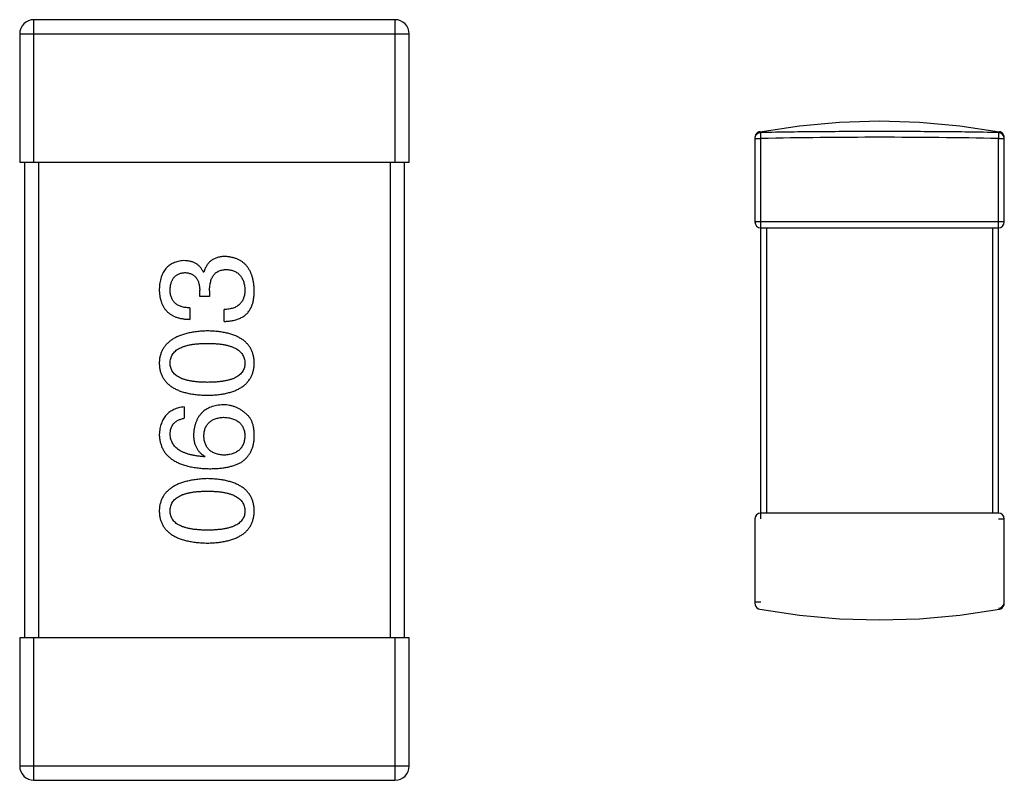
# Model space of a CAD drawing. Header units: millimetres. Extents: x 42 to 554, y 166 to 335.
# Tile 160 of 256: x 370.68 to 372.76, y 258.14 to 259.74. Entities that reach past the tile are written whole.
import ezdxf

# ---------------------------------------------------------------- set-up
doc = ezdxf.new("R2010")
doc.units = ezdxf.units.MM
doc.header["$LTSCALE"] = 30.734
doc.layers.get('0').update_dxf_attribs({"linetype": 'CONTINUOUS'})

msp = doc.modelspace()

# ---------------------------------------------------------------- linework, layer by layer
at = {"linetype": 'Continuous'}
for p, q in [((370.7143, 259.4406), (370.7143, 259.7406)), ((371.4743, 259.7406), (370.7143, 259.7406)), ((371.4743, 259.7406), (371.4743, 259.4406)), ((370.6843, 259.7106), (370.6843, 259.4406)), ((370.6843, 259.7106), (371.5043, 259.7106)), ((371.5043, 259.4406), (371.5043, 259.7106)), ((372.2319, 259.4926), (372.2319, 259.3153)), ((372.2319, 259.4906), (372.2444, 259.4906)), ((372.2441, 259.5031), (372.2421, 259.5047)), ((372.2444, 259.4906), (372.2441, 259.5031)), ((372.2444, 258.6903), (372.2444, 259.4906)), ((372.7447, 259.5031), (372.7444, 259.4906)), ((372.7444, 258.7028), (372.7444, 259.4906)), ((372.7444, 259.4906), (372.7569, 259.4906)), ((372.7569, 259.3153), (372.7569, 259.4926)), ((370.6843, 259.4406), (371.5043, 259.4406)), ((370.6943, 259.4406), (370.6943, 258.4406)), ((370.7243, 258.4406), (370.7243, 259.4406)), ((371.4643, 259.4406), (371.4643, 258.4406)), ((371.4943, 258.4406), (371.4943, 259.4406)), ((372.7569, 259.3153), (372.2319, 259.3153)), ((372.2444, 259.3028), (372.7444, 259.3028)), ((372.2569, 258.7028), (372.2569, 259.3028)), ((372.7319, 259.3028), (372.7319, 258.7028)), ((371.0709, 259.2097), (371.072, 259.2097)), ((371.0633, 259.1583), (371.0633, 259.1714)), ((371.0841, 259.1583), (371.0633, 259.1583)), ((371.0841, 259.1703), (371.0841, 259.1583)), ((371.0425, 259.1342), (371.0425, 259.1102)), ((371.1147, 259.1058), (371.1147, 259.131)), ((371.0305, 258.9261), (371.0305, 258.9021)), ((371.0742, 258.8223), (371.0731, 258.8212)), ((372.7444, 258.7028), (372.2444, 258.7028)), ((372.2319, 258.6903), (372.2319, 258.513)), ((372.7444, 258.6903), (372.7569, 258.6903)), ((372.7569, 258.513), (372.7569, 258.6903)), ((372.2444, 258.515), (372.2319, 258.515)), ((370.6843, 258.4406), (370.6843, 258.1706)), ((371.5043, 258.4406), (370.6843, 258.4406)), ((370.7143, 258.1406), (370.7143, 258.4406)), ((371.4743, 258.4406), (371.4743, 258.1406)), ((371.5043, 258.1706), (371.5043, 258.4406)), ((371.5043, 258.1706), (370.6843, 258.1706)), ((370.7143, 258.1406), (371.4743, 258.1406))]:
    msp.add_line(p, q, dxfattribs=at)
for points in [[(372.2421, 259.5047), (372.3258, 259.5175), (372.4102, 259.5252), (372.4944, 259.5278), (372.5787, 259.5252), (372.6631, 259.5175), (372.7466, 259.5047)], [(372.2421, 259.505), (372.2401, 259.5044), (372.2374, 259.503), (372.2351, 259.5009), (372.2333, 259.4984), (372.2322, 259.4955), (372.2319, 259.4926)], [(372.7569, 259.4926), (372.7565, 259.4955), (372.7555, 259.4984), (372.7537, 259.5009), (372.7514, 259.503), (372.7487, 259.5044), (372.7467, 259.505)], [(372.2319, 258.513), (372.2324, 258.5095), (372.2339, 258.5062), (372.2363, 258.5035), (372.2395, 258.5015), (372.2421, 258.5006)], [(372.2421, 258.5009), (372.3258, 258.4881), (372.4102, 258.4804), (372.4944, 258.4778), (372.5787, 258.4804), (372.6631, 258.4881), (372.7466, 258.5009)], [(372.7467, 258.5006), (372.7493, 258.5015), (372.7524, 258.5035), (372.7548, 258.5062), (372.7564, 258.5095), (372.7569, 258.513)]]:
    msp.add_lwpolyline(points, dxfattribs=at)
for centre, radius, start, end in [((370.7143, 259.7106), 0.03, 90, 180), ((371.4743, 259.7106), 0.03, 0, 90), ((372.2444, 259.4906), 0.0125, 171.5378, 179.9825), ((372.2444, 259.4906), 0.0125, 91.3256, 170.9363), ((372.2445, 259.4906), 0.0126, 170.9596, 171.5698), ((372.4944, 247.4133), 12.0799, 88.81415, 91.18585), ((372.7444, 259.4906), 0.0125, 0.0421, 88.6766), ((372.2444, 259.3153), 0.0125, 180, 270), ((372.7444, 259.3153), 0.0125, 270, 0), ((372.2444, 258.6903), 0.0125, 90, 180), ((372.7444, 258.6903), 0.0125, 0, 90), ((372.2444, 258.515), 0.0125, 180.0421, 188.433), ((372.7444, 258.515), 0.0125, 351.5378, 359.9825), ((372.7444, 258.515), 0.0125, 271.3256, 350.9363), ((372.7443, 258.515), 0.0126, 350.9596, 351.5698), ((370.7143, 258.1706), 0.03, 180, 270), ((371.4743, 258.1706), 0.03, 270, 0)]:
    msp.add_arc(centre, radius, start, end, dxfattribs=at)
for points, knots in [([(372.7447, 259.5031), (372.703, 259.504), (372.6195, 259.505), (372.4944, 259.5054), (372.3692, 259.505), (372.2858, 259.504), (372.2441, 259.5031)], [0, 0, 0, 0, 0.249983, 0.5, 0.750017, 1, 1, 1, 1]), ([(371.1168, 259.2424), (371.1154, 259.2424), (371.1126, 259.2424), (371.1085, 259.2419), (371.1046, 259.2414), (371.101, 259.2404), (371.0975, 259.2393), (371.0941, 259.2379), (371.091, 259.2362), (371.0881, 259.2343), (371.0854, 259.2321), (371.0829, 259.2297), (371.0806, 259.2269), (371.0784, 259.224), (371.0766, 259.2208), (371.0748, 259.2173), (371.0733, 259.2136), (371.0725, 259.211), (371.072, 259.2097)], [0, 0, 0, 0, 0.071215, 0.138707, 0.20396, 0.266995, 0.327734, 0.387609, 0.445602, 0.503345, 0.561136, 0.618597, 0.677672, 0.738255, 0.799989, 0.863961, 0.930555, 1, 1, 1, 1]), ([(371.178, 259.1714), (371.1779, 259.1741), (371.1777, 259.1795), (371.1767, 259.1872), (371.1753, 259.1944), (371.1735, 259.2012), (371.1713, 259.2074), (371.1685, 259.2131), (371.1654, 259.2184), (371.1618, 259.2231), (371.1577, 259.2273), (371.1532, 259.231), (371.1482, 259.2342), (371.1428, 259.2369), (371.1369, 259.2391), (371.1306, 259.2407), (371.1239, 259.2419), (371.1192, 259.2423), (371.1168, 259.2424)], [0, 0, 0, 0, 0.078078, 0.151942, 0.221594, 0.28726, 0.350176, 0.409768, 0.467648, 0.523784, 0.578904, 0.634014, 0.689819, 0.746826, 0.805875, 0.867063, 0.931764, 1, 1, 1, 1]), ([(371.0294, 259.2337), (371.0274, 259.2335), (371.0235, 259.2332), (371.0179, 259.2321), (371.0127, 259.2307), (371.0078, 259.2288), (371.0033, 259.2265), (370.9991, 259.2238), (370.9953, 259.2207), (370.9919, 259.2171), (370.9888, 259.2131), (370.9862, 259.2087), (370.9839, 259.2038), (370.982, 259.1986), (370.9804, 259.1929), (370.9793, 259.1868), (370.9784, 259.1804), (370.9782, 259.1759), (370.978, 259.1736)], [0, 0, 0, 0, 0.067521, 0.132139, 0.193339, 0.252064, 0.309083, 0.364848, 0.420021, 0.475612, 0.532002, 0.589602, 0.649896, 0.712634, 0.778603, 0.848416, 0.922155, 1, 1, 1, 1]), ([(371.0709, 259.2097), (371.07, 259.2116), (371.0681, 259.2153), (371.0644, 259.2203), (371.0601, 259.2244), (371.0551, 259.2279), (371.0495, 259.2305), (371.0434, 259.2324), (371.0366, 259.2335), (371.0319, 259.2336), (371.0294, 259.2337)], [0, 0, 0, 0, 0.125227, 0.244792, 0.361427, 0.478215, 0.59667, 0.722058, 0.856314, 1, 1, 1, 1]), ([(371.001, 259.1725), (371.0011, 259.1739), (371.0012, 259.1765), (371.0017, 259.1804), (371.0024, 259.184), (371.0032, 259.1874), (371.0044, 259.1906), (371.0058, 259.1935), (371.0073, 259.1961), (371.0091, 259.1985), (371.0111, 259.2006), (371.0135, 259.2025), (371.0159, 259.2042), (371.0186, 259.2056), (371.0216, 259.2067), (371.0247, 259.2076), (371.0281, 259.2082), (371.0304, 259.2085), (371.0316, 259.2086)], [0, 0, 0, 0, 0.078051, 0.151197, 0.220412, 0.286742, 0.34933, 0.409464, 0.467368, 0.52298, 0.578639, 0.633998, 0.690142, 0.746855, 0.805868, 0.867776, 0.932345, 1, 1, 1, 1]), ([(371.0316, 259.2086), (371.0328, 259.2085), (371.0353, 259.2083), (371.0388, 259.2078), (371.042, 259.207), (371.045, 259.2059), (371.0478, 259.2045), (371.0504, 259.2029), (371.0528, 259.201), (371.0549, 259.1988), (371.0568, 259.1963), (371.0584, 259.1935), (371.0598, 259.1905), (371.061, 259.1872), (371.0619, 259.1836), (371.0626, 259.1798), (371.0631, 259.1757), (371.0632, 259.1729), (371.0633, 259.1714)], [0, 0, 0, 0, 0.067741, 0.131599, 0.192143, 0.249977, 0.306453, 0.361639, 0.416449, 0.471489, 0.527582, 0.584873, 0.644974, 0.70814, 0.77492, 0.845909, 0.920585, 1, 1, 1, 1]), ([(371.0841, 259.1703), (371.0841, 259.1721), (371.0841, 259.1756), (371.0846, 259.1807), (371.0852, 259.1855), (371.0863, 259.1898), (371.0875, 259.1939), (371.089, 259.1976), (371.0909, 259.2009), (371.093, 259.2039), (371.0954, 259.2066), (371.0981, 259.2089), (371.1011, 259.2108), (371.1043, 259.2124), (371.1079, 259.2136), (371.1117, 259.2145), (371.1158, 259.215), (371.1187, 259.2151), (371.1201, 259.2151)], [0, 0, 0, 0, 0.082495, 0.159728, 0.232496, 0.300725, 0.365163, 0.425859, 0.483728, 0.538892, 0.592921, 0.646195, 0.699968, 0.754746, 0.811387, 0.870806, 0.933482, 1, 1, 1, 1]), ([(371.1201, 259.2151), (371.1216, 259.215), (371.1244, 259.2148), (371.1286, 259.2141), (371.1324, 259.2131), (371.136, 259.2117), (371.1394, 259.2101), (371.1425, 259.2082), (371.1452, 259.2059), (371.1478, 259.2034), (371.1501, 259.2006), (371.152, 259.1974), (371.1538, 259.194), (371.1553, 259.1903), (371.1564, 259.1862), (371.1573, 259.1819), (371.158, 259.1773), (371.1583, 259.1741), (371.1584, 259.1725)], [0, 0, 0, 0, 0.068514, 0.133941, 0.195994, 0.255362, 0.312994, 0.369441, 0.424687, 0.480522, 0.537148, 0.594801, 0.654411, 0.716817, 0.781981, 0.850498, 0.923306, 1, 1, 1, 1]), ([(370.978, 259.1736), (370.9781, 259.1711), (370.9783, 259.1662), (370.9792, 259.1591), (370.9805, 259.1525), (370.9824, 259.1463), (370.9847, 259.1406), (370.9875, 259.1355), (370.9908, 259.1307), (370.9946, 259.1265), (370.9989, 259.1228), (371.0037, 259.1195), (371.009, 259.1168), (371.0148, 259.1144), (371.021, 259.1126), (371.0278, 259.1113), (371.035, 259.1104), (371.04, 259.1103), (371.0425, 259.1102)], [0, 0, 0, 0, 0.073232, 0.142595, 0.207997, 0.270074, 0.329156, 0.386529, 0.441846, 0.496976, 0.551877, 0.607941, 0.665637, 0.725446, 0.788542, 0.855101, 0.925196, 1, 1, 1, 1]), ([(371.0425, 259.1342), (371.0409, 259.1343), (371.0376, 259.1345), (371.0329, 259.1351), (371.0285, 259.1358), (371.0244, 259.137), (371.0207, 259.1384), (371.0172, 259.1401), (371.0141, 259.142), (371.0113, 259.1443), (371.0089, 259.1468), (371.0068, 259.1497), (371.005, 259.1528), (371.0035, 259.1562), (371.0024, 259.1599), (371.0016, 259.1638), (371.0011, 259.1681), (371.001, 259.171), (371.001, 259.1725)], [0, 0, 0, 0, 0.078134, 0.15164, 0.221358, 0.286689, 0.348614, 0.407697, 0.464247, 0.520153, 0.574432, 0.629291, 0.684538, 0.742032, 0.801329, 0.863637, 0.930123, 1, 1, 1, 1]), ([(371.1584, 259.1725), (371.1583, 259.1709), (371.1583, 259.1677), (371.1578, 259.1631), (371.1569, 259.1588), (371.1557, 259.1548), (371.1542, 259.1511), (371.1523, 259.1477), (371.15, 259.1446), (371.1475, 259.1418), (371.1445, 259.1394), (371.1413, 259.1372), (371.1377, 259.1354), (371.1337, 259.1339), (371.1294, 259.1327), (371.1248, 259.1318), (371.1199, 259.1312), (371.1164, 259.131), (371.1147, 259.131)], [0, 0, 0, 0, 0.071272, 0.13882, 0.201858, 0.262757, 0.320043, 0.376709, 0.431462, 0.486034, 0.541209, 0.597703, 0.65589, 0.717768, 0.782056, 0.850407, 0.92277, 1, 1, 1, 1]), ([(371.1715, 259.1353), (371.172, 259.1365), (371.1731, 259.1388), (371.1744, 259.1426), (371.1756, 259.1466), (371.1764, 259.151), (371.1772, 259.1557), (371.1777, 259.1606), (371.178, 259.1659), (371.178, 259.1695), (371.178, 259.1714)], [0, 0, 0, 0, 0.101955, 0.208983, 0.322698, 0.44339, 0.570851, 0.70629, 0.84885, 1, 1, 1, 1]), ([(371.1147, 259.1058), (371.1164, 259.1059), (371.1199, 259.106), (371.125, 259.1065), (371.1299, 259.1072), (371.1345, 259.108), (371.1389, 259.1091), (371.1431, 259.1104), (371.147, 259.112), (371.1507, 259.1137), (371.1542, 259.1157), (371.1574, 259.1178), (371.1603, 259.1202), (371.1631, 259.1228), (371.1656, 259.1256), (371.1678, 259.1287), (371.1698, 259.1319), (371.1709, 259.1342), (371.1715, 259.1353)], [0, 0, 0, 0, 0.078937, 0.154495, 0.226898, 0.296844, 0.363348, 0.427781, 0.48946, 0.549586, 0.607902, 0.664733, 0.720805, 0.776157, 0.831175, 0.886736, 0.943094, 1, 1, 1, 1]), ([(371.0797, 259.0859), (371.0757, 259.0857), (371.0679, 259.0854), (371.0565, 259.0843), (371.046, 259.0827), (371.0362, 259.0806), (371.0272, 259.0781), (371.0189, 259.075), (371.0113, 259.0715), (371.0046, 259.0675), (370.9986, 259.063), (370.9933, 259.0581), (370.9888, 259.0526), (370.9851, 259.0466), (370.9821, 259.0402), (370.9799, 259.0333), (370.9785, 259.0259), (370.9782, 259.0208), (370.978, 259.0182)], [0, 0, 0, 0, 0.088475, 0.171606, 0.249595, 0.322626, 0.391327, 0.455765, 0.516374, 0.573675, 0.628522, 0.681161, 0.732559, 0.783563, 0.83504, 0.887639, 0.942585, 1, 1, 1, 1]), ([(371.178, 259.0182), (371.1779, 259.0208), (371.1777, 259.026), (371.1764, 259.0335), (371.1744, 259.0405), (371.1716, 259.047), (371.1681, 259.053), (371.1638, 259.0586), (371.1587, 259.0636), (371.1529, 259.0681), (371.1463, 259.0721), (371.139, 259.0755), (371.1309, 259.0785), (371.1221, 259.081), (371.1126, 259.083), (371.1023, 259.0845), (371.0912, 259.0855), (371.0836, 259.0858), (371.0797, 259.0859)], [0, 0, 0, 0, 0.059134, 0.115603, 0.169236, 0.221572, 0.273254, 0.32474, 0.377319, 0.431815, 0.488555, 0.548609, 0.612242, 0.680182, 0.75251, 0.829782, 0.91231, 1, 1, 1, 1]), ([(371.001, 259.0182), (371.0011, 259.0198), (371.0012, 259.0231), (371.0021, 259.0279), (371.0036, 259.0323), (371.0058, 259.0364), (371.0086, 259.0402), (371.012, 259.0436), (371.0161, 259.0467), (371.0207, 259.0495), (371.026, 259.0519), (371.0319, 259.054), (371.0383, 259.0557), (371.0454, 259.0572), (371.0531, 259.0583), (371.0614, 259.0591), (371.0704, 259.0596), (371.0765, 259.0597), (371.0797, 259.0597)], [0, 0, 0, 0, 0.050604, 0.098688, 0.145699, 0.191791, 0.238625, 0.286717, 0.337546, 0.391814, 0.449755, 0.512106, 0.579685, 0.652048, 0.730262, 0.814146, 0.904281, 1, 1, 1, 1]), ([(371.0797, 259.0597), (371.0828, 259.0597), (371.0889, 259.0596), (371.0977, 259.0591), (371.1059, 259.0583), (371.1135, 259.0572), (371.1206, 259.0558), (371.127, 259.054), (371.1328, 259.0519), (371.1381, 259.0495), (371.1427, 259.0467), (371.1468, 259.0436), (371.1503, 259.0402), (371.1531, 259.0364), (371.1554, 259.0323), (371.157, 259.0279), (371.1581, 259.0231), (371.1583, 259.0198), (371.1584, 259.0182)], [0, 0, 0, 0, 0.094834, 0.184067, 0.267029, 0.344713, 0.417334, 0.484367, 0.546941, 0.604717, 0.65953, 0.710539, 0.759381, 0.806382, 0.853027, 0.900623, 0.949121, 1, 1, 1, 1]), ([(370.978, 259.0182), (370.9782, 259.0155), (370.9784, 259.0103), (370.9797, 259.0028), (370.9818, 258.9958), (370.9846, 258.9893), (370.9883, 258.9833), (370.9928, 258.9777), (370.998, 258.9727), (371.004, 258.9683), (371.0108, 258.9642), (371.0184, 258.9608), (371.0267, 258.9578), (371.0358, 258.9553), (371.0457, 258.9533), (371.0563, 258.9518), (371.0677, 258.9508), (371.0756, 258.9505), (371.0797, 258.9504)], [0, 0, 0, 0, 0.057911, 0.113262, 0.165956, 0.217443, 0.268511, 0.319665, 0.372, 0.426129, 0.483365, 0.543779, 0.607756, 0.676562, 0.749704, 0.827713, 0.911177, 1, 1, 1, 1]), ([(371.0797, 258.9777), (371.0765, 258.9778), (371.0704, 258.9778), (371.0614, 258.9783), (371.0531, 258.9791), (371.0454, 258.9801), (371.0383, 258.9816), (371.0319, 258.9832), (371.026, 258.9853), (371.0208, 258.9877), (371.0161, 258.9904), (371.012, 258.9934), (371.0086, 258.9967), (371.0058, 259.0004), (371.0036, 259.0044), (371.0021, 259.0087), (371.0012, 259.0133), (371.0011, 259.0165), (371.001, 259.0182)], [0, 0, 0, 0, 0.096452, 0.187278, 0.271765, 0.350519, 0.423437, 0.491321, 0.554011, 0.612224, 0.666281, 0.717003, 0.764884, 0.811423, 0.856783, 0.902993, 0.950236, 1, 1, 1, 1]), ([(371.0797, 258.9504), (371.0836, 258.9505), (371.0912, 258.9508), (371.1023, 258.9518), (371.1126, 258.9533), (371.1221, 258.9553), (371.1309, 258.9578), (371.139, 258.9608), (371.1463, 258.9642), (371.1529, 258.9683), (371.1587, 258.9727), (371.1638, 258.9777), (371.1681, 258.9833), (371.1716, 258.9893), (371.1744, 258.9958), (371.1764, 259.0028), (371.1777, 259.0103), (371.1779, 259.0155), (371.178, 259.0182)], [0, 0, 0, 0, 0.087693, 0.170223, 0.247496, 0.319826, 0.387768, 0.451403, 0.511459, 0.568358, 0.622671, 0.675251, 0.726739, 0.778422, 0.830759, 0.884394, 0.940865, 1, 1, 1, 1]), ([(371.1584, 259.0182), (371.1583, 259.0165), (371.1582, 259.0133), (371.1573, 259.0087), (371.1558, 259.0044), (371.1535, 259.0004), (371.1507, 258.9967), (371.1473, 258.9934), (371.1433, 258.9904), (371.1386, 258.9877), (371.1334, 258.9853), (371.1275, 258.9832), (371.121, 258.9816), (371.1139, 258.9801), (371.1062, 258.9791), (371.0979, 258.9783), (371.089, 258.9778), (371.0829, 258.9778), (371.0797, 258.9777)], [0, 0, 0, 0, 0.049766, 0.097012, 0.143225, 0.188786, 0.235079, 0.282962, 0.333687, 0.387747, 0.445963, 0.508657, 0.576545, 0.649868, 0.72822, 0.812712, 0.903543, 1, 1, 1, 1]), ([(371.1125, 258.9305), (371.1101, 258.9304), (371.1055, 258.9301), (371.0989, 258.9291), (371.0927, 258.9277), (371.0869, 258.9259), (371.0815, 258.9236), (371.0766, 258.9208), (371.072, 258.9176), (371.0679, 258.9139), (371.0642, 258.9097), (371.0608, 258.9052), (371.058, 258.9001), (371.0556, 258.8946), (371.0536, 258.8886), (371.052, 258.8822), (371.0508, 258.8754), (371.0504, 258.8706), (371.0502, 258.8682)], [0, 0, 0, 0, 0.071527, 0.139094, 0.20346, 0.264939, 0.323904, 0.381383, 0.437591, 0.493343, 0.549401, 0.606085, 0.664838, 0.725424, 0.788712, 0.855452, 0.925772, 1, 1, 1, 1]), ([(371.1617, 258.9108), (371.1599, 258.9124), (371.1565, 258.9155), (371.1509, 258.9195), (371.1451, 258.9229), (371.139, 258.9257), (371.1327, 258.9278), (371.1262, 258.9294), (371.1194, 258.9303), (371.1148, 258.9304), (371.1125, 258.9305)], [0, 0, 0, 0, 0.129393, 0.255335, 0.378531, 0.500878, 0.622934, 0.746191, 0.87096, 1, 1, 1, 1]), ([(371.0305, 258.9261), (371.0285, 258.9259), (371.0246, 258.9254), (371.019, 258.9241), (371.0137, 258.9225), (371.0088, 258.9205), (371.0042, 258.9182), (371, 258.9155), (370.9962, 258.9124), (370.9927, 258.909), (370.9896, 258.9051), (370.9869, 258.9009), (370.9845, 258.8964), (370.9824, 258.8914), (370.9808, 258.8861), (370.9795, 258.8805), (370.9786, 258.8745), (370.9782, 258.8703), (370.978, 258.8682)], [0, 0, 0, 0, 0.06947, 0.136096, 0.199592, 0.260665, 0.319672, 0.377156, 0.433415, 0.489984, 0.546535, 0.604276, 0.663499, 0.725182, 0.788953, 0.855683, 0.926216, 1, 1, 1, 1]), ([(371.178, 258.8616), (371.1781, 258.8644), (371.1782, 258.8698), (371.1776, 258.8776), (371.1764, 258.8848), (371.1746, 258.8913), (371.1723, 258.8972), (371.1694, 258.9024), (371.1659, 258.907), (371.1631, 258.9096), (371.1617, 258.9108)], [0, 0, 0, 0, 0.156782, 0.301945, 0.436395, 0.561474, 0.678489, 0.78853, 0.894967, 1, 1, 1, 1]), ([(371.001, 258.8682), (371.0011, 258.8705), (371.0012, 258.8748), (371.0027, 258.8809), (371.005, 258.8863), (371.0082, 258.891), (371.0125, 258.8949), (371.0177, 258.8981), (371.0237, 258.9006), (371.0282, 258.9016), (371.0305, 258.9021)], [0, 0, 0, 0, 0.136586, 0.261496, 0.378089, 0.490612, 0.605522, 0.725767, 0.8561, 1, 1, 1, 1]), ([(371.072, 258.8649), (371.0721, 258.8664), (371.0722, 258.8693), (371.0729, 258.8736), (371.0737, 258.8776), (371.0749, 258.8813), (371.0765, 258.8847), (371.0783, 258.8879), (371.0805, 258.8908), (371.0829, 258.8934), (371.0857, 258.8957), (371.0888, 258.8978), (371.0922, 258.8995), (371.0958, 258.9011), (371.0998, 258.9022), (371.1041, 258.9032), (371.1087, 258.9039), (371.1119, 258.9041), (371.1136, 258.9043)], [0, 0, 0, 0, 0.069884, 0.136529, 0.199638, 0.259844, 0.317774, 0.374356, 0.430026, 0.485148, 0.5409, 0.597889, 0.657472, 0.718614, 0.783613, 0.85129, 0.923712, 1, 1, 1, 1]), ([(371.1136, 258.9043), (371.1153, 258.9041), (371.1187, 258.9039), (371.1235, 258.9032), (371.1281, 258.9023), (371.1323, 258.9011), (371.1362, 258.8997), (371.1398, 258.8979), (371.1431, 258.896), (371.1461, 258.8937), (371.1488, 258.8911), (371.1511, 258.8883), (371.1531, 258.8853), (371.1548, 258.8819), (371.1562, 258.8783), (371.1573, 258.8745), (371.158, 258.8703), (371.1582, 258.8675), (371.1584, 258.866)], [0, 0, 0, 0, 0.078863, 0.153308, 0.223539, 0.289857, 0.35341, 0.413572, 0.471721, 0.528235, 0.584279, 0.638781, 0.69466, 0.751251, 0.809198, 0.869697, 0.933318, 1, 1, 1, 1]), ([(370.978, 258.8682), (370.9782, 258.8654), (370.9786, 258.8598), (370.98, 258.8518), (370.9823, 258.8444), (370.9853, 258.8374), (370.9892, 258.831), (370.9939, 258.8251), (370.9994, 258.8198), (371.0057, 258.815), (371.0127, 258.8108), (371.0206, 258.807), (371.0292, 258.8038), (371.0387, 258.8013), (371.0489, 258.7991), (371.0599, 258.7976), (371.0717, 258.7964), (371.0799, 258.7962), (371.0841, 258.7961)], [0, 0, 0, 0, 0.058957, 0.115262, 0.16907, 0.221312, 0.273147, 0.324961, 0.377649, 0.432026, 0.488925, 0.549039, 0.612912, 0.680653, 0.753056, 0.830314, 0.912483, 1, 1, 1, 1]), ([(371.0731, 258.8212), (371.0703, 258.8214), (371.0648, 258.8218), (371.0569, 258.8228), (371.0494, 258.8241), (371.0425, 258.8257), (371.0361, 258.8276), (371.0303, 258.8297), (371.0249, 258.8322), (371.0201, 258.835), (371.0159, 258.8381), (371.0121, 258.8415), (371.0089, 258.8452), (371.0063, 258.8492), (371.0041, 258.8535), (371.0025, 258.8582), (371.0014, 258.8631), (371.0011, 258.8665), (371.001, 258.8682)], [0, 0, 0, 0, 0.089218, 0.173709, 0.252753, 0.326963, 0.397099, 0.462534, 0.524018, 0.582178, 0.637235, 0.689955, 0.741228, 0.791618, 0.841661, 0.892925, 0.945259, 1, 1, 1, 1]), ([(371.0502, 258.8682), (371.0502, 258.8656), (371.0504, 258.8605), (371.0515, 258.8531), (371.0534, 258.8464), (371.056, 258.8403), (371.0594, 258.8348), (371.0636, 258.8299), (371.0686, 258.8257), (371.0723, 258.8234), (371.0742, 258.8223)], [0, 0, 0, 0, 0.144617, 0.279572, 0.40596, 0.526097, 0.64389, 0.760003, 0.877724, 1, 1, 1, 1]), ([(371.1584, 258.866), (371.1583, 258.8644), (371.1582, 258.8613), (371.1575, 258.8568), (371.1566, 258.8526), (371.1553, 258.8487), (371.1537, 258.845), (371.1518, 258.8417), (371.1495, 258.8386), (371.1469, 258.8359), (371.144, 258.8334), (371.1408, 258.8313), (371.1372, 258.8293), (371.1333, 258.8278), (371.1291, 258.8265), (371.1246, 258.8255), (371.1197, 258.8248), (371.1164, 258.8246), (371.1147, 258.8245)], [0, 0, 0, 0, 0.070403, 0.137196, 0.200053, 0.260887, 0.31876, 0.37535, 0.430743, 0.485927, 0.541678, 0.598832, 0.657726, 0.719441, 0.783504, 0.851852, 0.923533, 1, 1, 1, 1]), ([(371.1147, 258.8245), (371.113, 258.8246), (371.1097, 258.8248), (371.105, 258.8255), (371.1006, 258.8265), (371.0964, 258.8277), (371.0927, 258.8293), (371.0892, 258.8311), (371.086, 258.8332), (371.0832, 258.8356), (371.0807, 258.8383), (371.0785, 258.8413), (371.0765, 258.8445), (371.075, 258.8481), (371.0738, 258.8519), (371.0729, 258.856), (371.0722, 258.8603), (371.0721, 258.8634), (371.072, 258.8649)], [0, 0, 0, 0, 0.076072, 0.148369, 0.216753, 0.281358, 0.342792, 0.401604, 0.458929, 0.514444, 0.569818, 0.625343, 0.681554, 0.739608, 0.800134, 0.863477, 0.929547, 1, 1, 1, 1]), ([(371.1518, 258.8103), (371.1538, 258.8118), (371.1578, 258.8147), (371.163, 258.8199), (371.1674, 258.8256), (371.1711, 258.8318), (371.174, 258.8385), (371.1761, 258.8458), (371.1776, 258.8535), (371.1779, 258.8589), (371.178, 258.8616)], [0, 0, 0, 0, 0.125033, 0.246266, 0.36603, 0.485265, 0.606781, 0.732144, 0.862551, 1, 1, 1, 1]), ([(371.0841, 258.7961), (371.0876, 258.7961), (371.0945, 258.7961), (371.1045, 258.7969), (371.1139, 258.7979), (371.1227, 258.7995), (371.1309, 258.8015), (371.1385, 258.8039), (371.1454, 258.8068), (371.1497, 258.8091), (371.1518, 258.8103)], [0, 0, 0, 0, 0.151498, 0.29521, 0.430242, 0.557137, 0.677306, 0.790845, 0.898111, 1, 1, 1, 1]), ([(371.0797, 258.7751), (371.0757, 258.7749), (371.0679, 258.7745), (371.0565, 258.7734), (371.046, 258.7718), (371.0362, 258.7697), (371.0272, 258.7672), (371.0189, 258.7642), (371.0113, 258.7607), (371.0046, 258.7566), (370.9986, 258.7521), (370.9933, 258.7472), (370.9888, 258.7417), (370.9851, 258.7358), (370.9821, 258.7293), (370.9799, 258.7224), (370.9785, 258.715), (370.9782, 258.7099), (370.978, 258.7073)], [0, 0, 0, 0, 0.088475, 0.171606, 0.249595, 0.322626, 0.391327, 0.455765, 0.516374, 0.573675, 0.628522, 0.681161, 0.732559, 0.783563, 0.83504, 0.887639, 0.942585, 1, 1, 1, 1]), ([(371.178, 258.7073), (371.1779, 258.7099), (371.1777, 258.7151), (371.1764, 258.7226), (371.1744, 258.7296), (371.1716, 258.7362), (371.1681, 258.7422), (371.1638, 258.7477), (371.1587, 258.7527), (371.1529, 258.7572), (371.1463, 258.7612), (371.139, 258.7647), (371.1309, 258.7677), (371.1221, 258.7701), (371.1126, 258.7722), (371.1023, 258.7736), (371.0912, 258.7746), (371.0836, 258.7749), (371.0797, 258.7751)], [0, 0, 0, 0, 0.059134, 0.115603, 0.169236, 0.221572, 0.273254, 0.32474, 0.377319, 0.431815, 0.488555, 0.548609, 0.612242, 0.680182, 0.75251, 0.829782, 0.91231, 1, 1, 1, 1]), ([(371.001, 258.7073), (371.0011, 258.709), (371.0012, 258.7122), (371.0021, 258.717), (371.0036, 258.7214), (371.0058, 258.7256), (371.0086, 258.7293), (371.012, 258.7327), (371.0161, 258.7358), (371.0207, 258.7386), (371.026, 258.741), (371.0319, 258.7431), (371.0383, 258.7449), (371.0454, 258.7463), (371.0531, 258.7475), (371.0614, 258.7482), (371.0704, 258.7487), (371.0765, 258.7488), (371.0797, 258.7488)], [0, 0, 0, 0, 0.050604, 0.098688, 0.145699, 0.191791, 0.238625, 0.286717, 0.337546, 0.391814, 0.449755, 0.512106, 0.579685, 0.652048, 0.730262, 0.814146, 0.904281, 1, 1, 1, 1]), ([(371.0797, 258.7488), (371.0828, 258.7488), (371.0889, 258.7487), (371.0977, 258.7482), (371.1059, 258.7475), (371.1135, 258.7463), (371.1206, 258.7449), (371.127, 258.7431), (371.1328, 258.741), (371.1381, 258.7386), (371.1427, 258.7358), (371.1468, 258.7327), (371.1503, 258.7293), (371.1531, 258.7255), (371.1554, 258.7214), (371.157, 258.717), (371.1581, 258.7122), (371.1583, 258.709), (371.1584, 258.7073)], [0, 0, 0, 0, 0.094834, 0.184067, 0.267029, 0.344713, 0.417334, 0.484367, 0.546941, 0.604717, 0.65953, 0.710539, 0.759381, 0.806382, 0.853027, 0.900623, 0.949121, 1, 1, 1, 1]), ([(370.978, 258.7073), (370.9782, 258.7046), (370.9784, 258.6995), (370.9797, 258.6919), (370.9818, 258.685), (370.9846, 258.6784), (370.9883, 258.6724), (370.9928, 258.6669), (370.998, 258.6619), (371.004, 258.6574), (371.0108, 258.6534), (371.0184, 258.6499), (371.0267, 258.6469), (371.0358, 258.6444), (371.0457, 258.6424), (371.0563, 258.641), (371.0677, 258.6399), (371.0756, 258.6397), (371.0797, 258.6395)], [0, 0, 0, 0, 0.057911, 0.113262, 0.165956, 0.217443, 0.268511, 0.319665, 0.372, 0.426129, 0.483365, 0.543779, 0.607756, 0.676562, 0.749704, 0.827713, 0.911177, 1, 1, 1, 1]), ([(371.0797, 258.6669), (371.0765, 258.6669), (371.0704, 258.6669), (371.0614, 258.6674), (371.0531, 258.6682), (371.0454, 258.6692), (371.0383, 258.6707), (371.0319, 258.6724), (371.026, 258.6745), (371.0208, 258.6768), (371.0161, 258.6795), (371.012, 258.6825), (371.0086, 258.6859), (371.0058, 258.6895), (371.0036, 258.6935), (371.0021, 258.6978), (371.0012, 258.7025), (371.0011, 258.7057), (371.001, 258.7073)], [0, 0, 0, 0, 0.096452, 0.187278, 0.271765, 0.350519, 0.423437, 0.491321, 0.554011, 0.612224, 0.666281, 0.717003, 0.764884, 0.811423, 0.856783, 0.902993, 0.950236, 1, 1, 1, 1]), ([(371.0797, 258.6395), (371.0836, 258.6397), (371.0912, 258.6399), (371.1023, 258.641), (371.1126, 258.6424), (371.1221, 258.6444), (371.1309, 258.6469), (371.139, 258.6499), (371.1463, 258.6534), (371.1529, 258.6574), (371.1587, 258.6619), (371.1638, 258.6669), (371.1681, 258.6724), (371.1716, 258.6784), (371.1744, 258.685), (371.1764, 258.692), (371.1777, 258.6995), (371.1779, 258.7046), (371.178, 258.7073)], [0, 0, 0, 0, 0.087693, 0.170223, 0.247496, 0.319826, 0.387768, 0.451403, 0.511459, 0.568358, 0.622671, 0.675251, 0.726739, 0.778422, 0.830759, 0.884394, 0.940865, 1, 1, 1, 1]), ([(371.1584, 258.7073), (371.1583, 258.7057), (371.1582, 258.7025), (371.1573, 258.6978), (371.1558, 258.6935), (371.1535, 258.6895), (371.1507, 258.6858), (371.1473, 258.6825), (371.1433, 258.6795), (371.1386, 258.6768), (371.1334, 258.6745), (371.1275, 258.6724), (371.121, 258.6707), (371.1139, 258.6692), (371.1062, 258.6682), (371.0979, 258.6674), (371.089, 258.6669), (371.0829, 258.6669), (371.0797, 258.6669)], [0, 0, 0, 0, 0.049766, 0.097012, 0.143225, 0.188786, 0.235079, 0.282962, 0.333687, 0.387747, 0.445963, 0.508657, 0.576545, 0.649868, 0.72822, 0.812712, 0.903543, 1, 1, 1, 1])]:
    msp.add_open_spline(points, degree=3, knots=knots, dxfattribs=at)

doc.saveas('drawing.dxf')
